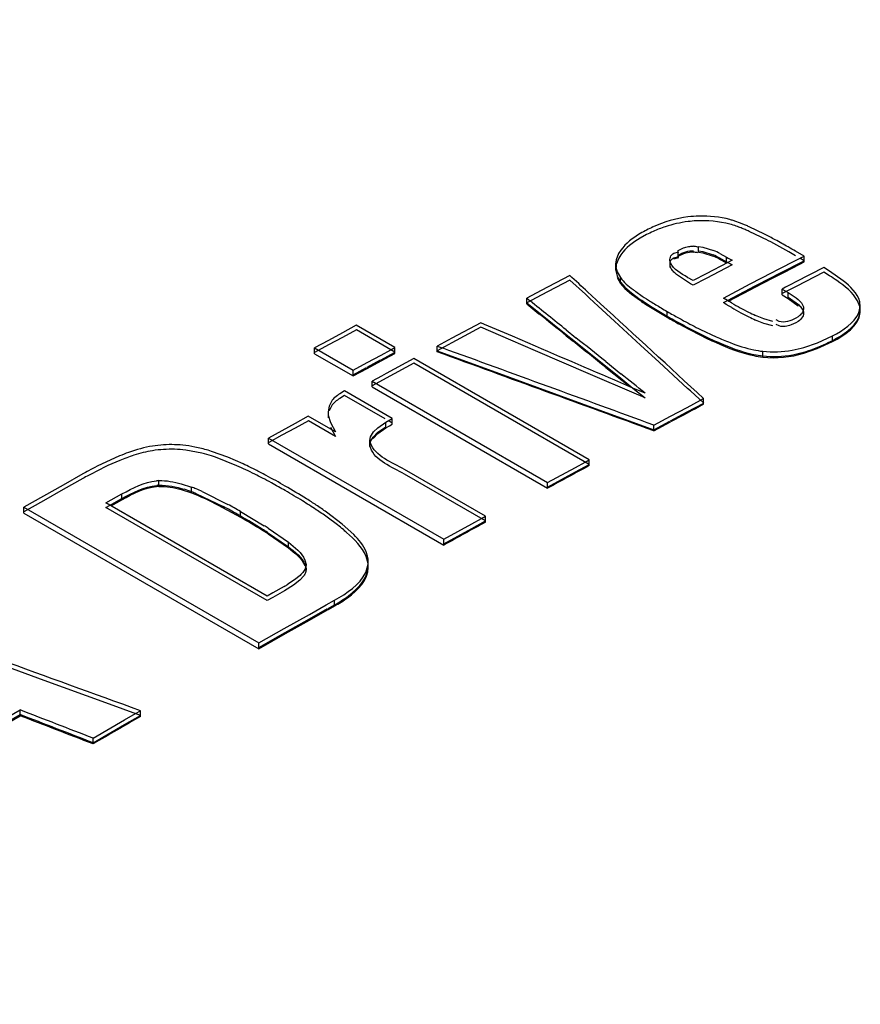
# Model space of a CAD drawing. Header units: inches. Extents: x 0 to 82.7, y 0 to 58.5.
# Tile 58 of 79: x 71.387 to 71.621, y 19.435 to 19.709. Entities that reach past the tile are written whole.
import ezdxf

# ---------------------------------------------------------------- set-up
doc = ezdxf.new("R2010")
doc.units = ezdxf.units.IN
doc.header["$LTSCALE"] = 4.5472440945
doc.header["$MEASUREMENT"] = 0
doc.layers.get('0').update_dxf_attribs({"linetype": 'CONTINUOUS'})

msp = doc.modelspace()

# ---------------------------------------------------------------- linework, layer by layer
at = {"color": 7, "linetype": 'CONTINUOUS'}
for p, q in [((71.5882663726, 19.6518399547), (71.5857725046, 19.6527225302)), ((71.5944883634, 19.6489322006), (71.5902614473, 19.6509820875)), ((71.5617063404, 19.6487947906), (71.5599421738, 19.6478114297)), ((71.5936338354, 19.6480903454), (71.5902404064, 19.6497090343)), ((71.570512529, 19.6444186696), (71.5719941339, 19.6450998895)), ((71.5761639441, 19.6439172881), (71.5761641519, 19.6455266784)), ((71.5761641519, 19.6455266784), (71.5773438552, 19.645351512)), ((71.5773438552, 19.645351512), (71.5802956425, 19.6443795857)), ((71.6012687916, 19.6440045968), (71.5962581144, 19.6467476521)), ((71.5539003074, 19.6435568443), (71.5531959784, 19.6418031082)), ((71.5539129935, 19.6422762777), (71.5532098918, 19.6405241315)), ((71.554476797, 19.6444518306), (71.5539003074, 19.6435568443)), ((71.5544877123, 19.6431717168), (71.5539129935, 19.6422762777)), ((71.5692799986, 19.6420207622), (71.570686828, 19.642402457)), ((71.5692801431, 19.6436299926), (71.5706870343, 19.6440117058)), ((71.5692928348, 19.6423491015), (71.5707025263, 19.6427377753)), ((71.5705123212, 19.6428093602), (71.570512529, 19.6444186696)), ((71.5761639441, 19.6439172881), (71.5773130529, 19.6437481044)), ((71.5761778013, 19.6442463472), (71.5773291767, 19.6440789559)), ((71.5773130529, 19.6437481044), (71.5802075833, 19.642806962)), ((71.5773291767, 19.6440789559), (71.5802218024, 19.643135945)), ((71.5819665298, 19.6419971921), (71.5839560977, 19.6409211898)), ((71.5819793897, 19.6423258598), (71.5839700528, 19.6412502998)), ((71.5821244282, 19.643526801), (71.5839563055, 19.6425306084)), ((71.5839560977, 19.6409211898), (71.5839563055, 19.6425306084)), ((71.6055350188, 19.6428241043), (71.6031802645, 19.6441836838)), ((71.6037209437, 19.6418877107), (71.6055350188, 19.6428241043)), ((71.6055495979, 19.6415439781), (71.6043631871, 19.6422289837)), ((71.6055348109, 19.6412144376), (71.6055350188, 19.6428241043)), ((71.5530473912, 19.6405402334), (71.5530471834, 19.6389311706)), ((71.5531959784, 19.6418031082), (71.5530499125, 19.6405401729)), ((71.5532098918, 19.6405241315), (71.5530816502, 19.638842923)), ((71.5531126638, 19.6397605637), (71.5534620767, 19.6384776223)), ((71.5682429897, 19.6396497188), (71.5682431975, 19.6412589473)), ((71.568256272, 19.6399784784), (71.568244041, 19.6410129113)), ((71.56852982, 19.6392954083), (71.568256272, 19.6399784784)), ((71.5843414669, 19.6410400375), (71.5782904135, 19.6378897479)), ((71.5855541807, 19.6403826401), (71.5783036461, 19.6366093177)), ((71.5855404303, 19.641662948), (71.5843414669, 19.6410400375)), ((71.5980429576, 19.6389505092), (71.6037209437, 19.6418877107)), ((71.5999339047, 19.6386422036), (71.6042462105, 19.64087132)), ((71.6000652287, 19.638388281), (71.604377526, 19.6406172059)), ((71.6110151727, 19.6396599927), (71.6032799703, 19.6356604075)), ((71.6042462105, 19.64087132), (71.6055495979, 19.6415439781)), ((71.604377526, 19.6406172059), (71.6055348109, 19.6412144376)), ((71.6126420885, 19.6386270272), (71.6110151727, 19.6396599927)), ((71.5402848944, 19.6374385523), (71.5322927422, 19.6332127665)), ((71.5530816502, 19.638842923), (71.5534761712, 19.637195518)), ((71.5534619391, 19.6368684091), (71.5543815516, 19.6352139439)), ((71.5534620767, 19.6384776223), (71.5543817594, 19.6368229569)), ((71.5534761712, 19.637195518), (71.554394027, 19.6355422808)), ((71.5543815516, 19.6352139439), (71.5543817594, 19.6368229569)), ((71.5739502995, 19.6351369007), (71.5702926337, 19.6375202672)), ((71.5782904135, 19.6378897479), (71.5746651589, 19.635997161)), ((71.5783036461, 19.6366093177), (71.5746781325, 19.6347166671)), ((71.5905501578, 19.6350598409), (71.5966347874, 19.6382205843)), ((71.5917765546, 19.6344103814), (71.5966484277, 19.6369401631)), ((71.5919081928, 19.6341569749), (71.5967800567, 19.6366865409)), ((71.5966347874, 19.6382205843), (71.5980429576, 19.6389505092)), ((71.5966484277, 19.6369401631), (71.5980570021, 19.6376702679)), ((71.5967800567, 19.6366865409), (71.5980427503, 19.637341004)), ((71.5980427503, 19.637341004), (71.6000652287, 19.638388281)), ((71.5980570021, 19.6376702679), (71.5999339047, 19.6386422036)), ((71.6110297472, 19.6383798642), (71.6032939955, 19.6343801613)), ((71.6126565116, 19.637346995), (71.6110297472, 19.6383798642)), ((71.6164471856, 19.6359413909), (71.6126420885, 19.6386270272)), ((71.5402966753, 19.6361577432), (71.5323039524, 19.631931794)), ((71.5446313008, 19.6321753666), (71.5402966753, 19.6361577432)), ((71.5543815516, 19.6352139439), (71.5555969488, 19.6338433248)), ((71.554394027, 19.6355422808), (71.5556026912, 19.6341783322)), ((71.5555969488, 19.6338433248), (71.5574481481, 19.6322596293)), ((71.5556026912, 19.6341783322), (71.5574399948, 19.6326041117)), ((71.5746651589, 19.635997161), (71.5739373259, 19.6364173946)), ((71.5746781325, 19.6347166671), (71.5739502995, 19.6351369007)), ((71.5830566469, 19.6311521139), (71.5905501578, 19.6350598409)), ((71.584194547, 19.6304592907), (71.5905636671, 19.633779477)), ((71.5905499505, 19.6334504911), (71.5919081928, 19.6341569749)), ((71.5905636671, 19.633779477), (71.5917765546, 19.6344103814)), ((71.6003572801, 19.6341445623), (71.5994120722, 19.6336537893)), ((71.6018468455, 19.6349174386), (71.6003572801, 19.6341445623)), ((71.60237323, 19.6339029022), (71.6003710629, 19.6328642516)), ((71.6032799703, 19.6356604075), (71.6018468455, 19.6349174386)), ((71.6032939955, 19.6343801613), (71.60237323, 19.6339029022)), ((71.528296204, 19.6294839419), (71.5282964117, 19.6310926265)), ((71.5322927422, 19.6332127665), (71.5282964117, 19.6310926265)), ((71.5282964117, 19.6310926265), (71.5292623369, 19.630318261)), ((71.5323039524, 19.631931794), (71.5283073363, 19.6298115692)), ((71.5458284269, 19.6310754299), (71.5446313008, 19.6321753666)), ((71.5488800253, 19.6295416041), (71.5452642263, 19.6328639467)), ((71.5482471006, 19.6288529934), (71.5458284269, 19.6310754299)), ((71.5574399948, 19.6326041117), (71.5599363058, 19.6307781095)), ((71.5574481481, 19.6322596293), (71.5599600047, 19.63042515)), ((71.5586495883, 19.6329603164), (71.5604667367, 19.6316884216)), ((71.5841945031, 19.6304582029), (71.5830566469, 19.6311521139)), ((71.5844828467, 19.6302880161), (71.5905499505, 19.6334504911)), ((71.5994118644, 19.6320443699), (71.5994120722, 19.6336537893)), ((71.5994118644, 19.6320443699), (71.6011244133, 19.6310555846)), ((71.5994120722, 19.6336537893), (71.6011246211, 19.6326650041)), ((71.6003710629, 19.6328642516), (71.5994258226, 19.6323734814)), ((71.6011244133, 19.6310555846), (71.6011246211, 19.6326650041)), ((71.6011244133, 19.6310555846), (71.6039299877, 19.6290121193)), ((71.6011246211, 19.6326650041), (71.6022471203, 19.6319458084)), ((71.6011383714, 19.6313846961), (71.6039476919, 19.6293376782)), ((71.528296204, 19.6294839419), (71.5317118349, 19.6267456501)), ((71.5283073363, 19.6298115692), (71.5393098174, 19.6209902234)), ((71.5527256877, 19.6247373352), (71.5482471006, 19.6288529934)), ((71.5632113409, 19.6286407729), (71.5674411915, 19.6261113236)), ((71.5632362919, 19.6282889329), (71.5674288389, 19.6257830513)), ((71.5830696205, 19.6298716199), (71.584194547, 19.6304592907)), ((71.5853686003, 19.6297701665), (71.5841945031, 19.6304582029)), ((71.6210768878, 19.6288104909), (71.620436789, 19.6303756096)), ((71.6207604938, 19.627046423), (71.6211822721, 19.6287193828)), ((71.6211822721, 19.6287193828), (71.6210530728, 19.6301263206)), ((71.6211965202, 19.6274391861), (71.6210768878, 19.6288104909)), ((71.6211820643, 19.6271098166), (71.6211822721, 19.6287193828)), ((71.5674288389, 19.6257830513), (71.5674290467, 19.6273920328)), ((71.5943368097, 19.6253145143), (71.5919958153, 19.6262937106)), ((71.6038638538, 19.6259171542), (71.6032222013, 19.6255328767)), ((71.6053877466, 19.6280847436), (71.6052054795, 19.6273848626)), ((71.6207744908, 19.6257647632), (71.6211965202, 19.6274391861)), ((71.4808571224, 19.6235477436), (71.4769895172, 19.6214553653)), ((71.4916033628, 19.617343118), (71.4808571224, 19.6235477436)), ((71.5154944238, 19.6242689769), (71.5074165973, 19.6199383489)), ((71.515504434, 19.6229876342), (71.5074260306, 19.6186568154)), ((71.523847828, 19.6194105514), (71.515504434, 19.6229876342)), ((71.5600172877, 19.6180354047), (71.5527256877, 19.6247373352)), ((71.5716818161, 19.6233953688), (71.5786894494, 19.6198139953)), ((71.5943684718, 19.6240272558), (71.5920138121, 19.6250109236)), ((71.5968427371, 19.6246520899), (71.5943368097, 19.6253145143)), ((71.5968558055, 19.6233716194), (71.5943684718, 19.6240272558)), ((71.5986014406, 19.6246409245), (71.5977509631, 19.6250574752)), ((71.598612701, 19.6233594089), (71.5977536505, 19.623776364)), ((71.6032355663, 19.6242524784), (71.6019101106, 19.6236376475)), ((71.6038748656, 19.6246385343), (71.6032355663, 19.6242524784)), ((71.4769895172, 19.6214553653), (71.4731217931, 19.6193584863)), ((71.4769979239, 19.6201734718), (71.4731299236, 19.6180764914)), ((71.4808658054, 19.6222659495), (71.4769979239, 19.6201734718)), ((71.4916120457, 19.6160613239), (71.4808658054, 19.6222659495)), ((71.5307652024, 19.6177215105), (71.5243102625, 19.6204892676)), ((71.5392988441, 19.6206626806), (71.5412243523, 19.6191187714)), ((71.539299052, 19.6222713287), (71.5420095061, 19.6200980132)), ((71.5393098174, 19.6209902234), (71.5413882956, 19.619323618)), ((71.5736548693, 19.6226728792), (71.5788432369, 19.6200754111)), ((71.5767203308, 19.6223785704), (71.5810330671, 19.6203503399)), ((71.609236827, 19.6186687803), (71.6134975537, 19.6206345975)), ((71.6134973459, 19.6190252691), (71.6134975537, 19.6206345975)), ((71.4731217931, 19.6193584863), (71.4692539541, 19.6172571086)), ((71.4731299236, 19.6180764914), (71.4692618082, 19.6159750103)), ((71.4904617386, 19.6167259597), (71.4916033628, 19.617343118)), ((71.4916031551, 19.6157348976), (71.4916033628, 19.617343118)), ((71.5033772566, 19.6161573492), (71.5033774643, 19.6177656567)), ((71.5074165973, 19.6199383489), (71.5033774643, 19.6177656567)), ((71.5033774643, 19.6177656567), (71.504803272, 19.6172461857)), ((71.5074260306, 19.6186568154), (71.503386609, 19.6164840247)), ((71.5307753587, 19.6164402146), (71.523847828, 19.6194105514)), ((71.5413882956, 19.619323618), (71.5503126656, 19.612167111)), ((71.5651554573, 19.6133118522), (71.5600172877, 19.6180354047)), ((71.605508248, 19.6173843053), (71.609236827, 19.6186687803)), ((71.6092144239, 19.6170506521), (71.6134973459, 19.6190252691)), ((71.4692537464, 19.6156490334), (71.4692539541, 19.6172571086)), ((71.4692537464, 19.6156490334), (71.4799999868, 19.6094444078)), ((71.4692539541, 19.6172571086), (71.4800001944, 19.611052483)), ((71.4838680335, 19.6131538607), (71.4877357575, 19.6152507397)), ((71.4877355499, 19.6136425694), (71.4916031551, 19.6157348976)), ((71.4877357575, 19.6152507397), (71.4904617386, 19.6167259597)), ((71.4877441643, 19.6139688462), (71.491468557, 19.6159836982)), ((71.503386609, 19.6164840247), (71.5234962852, 19.6091555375)), ((71.5460458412, 19.6098917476), (71.5307753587, 19.6164402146)), ((71.5940095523, 19.6147060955), (71.5940097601, 19.6163151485)), ((71.6054781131, 19.6157665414), (71.6092144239, 19.6170506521)), ((71.4800001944, 19.611052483), (71.4838680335, 19.6131538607)), ((71.4838678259, 19.6115457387), (71.4877355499, 19.6136425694)), ((71.483876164, 19.6118718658), (71.4876008, 19.6138911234)), ((71.4969122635, 19.614277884), (71.4891769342, 19.6100886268)), ((71.4969209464, 19.6129960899), (71.4891850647, 19.6088066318)), ((71.5457198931, 19.5860975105), (71.4969122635, 19.614277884)), ((71.545728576, 19.5848157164), (71.4969209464, 19.6129960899)), ((71.5503018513, 19.6118396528), (71.5569934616, 19.6064731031)), ((71.5503020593, 19.613448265), (71.5545517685, 19.6100401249)), ((71.5503126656, 19.612167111), (71.5539304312, 19.6092657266)), ((71.573109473, 19.6059981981), (71.5651554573, 19.6133118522)), ((71.4799999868, 19.6094444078), (71.4838678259, 19.6115457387)), ((71.4799999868, 19.6094444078), (71.4800001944, 19.611052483)), ((71.4800080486, 19.6097703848), (71.4837329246, 19.6117940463)), ((71.4878680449, 19.6093780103), (71.4853090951, 19.607987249)), ((71.4891769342, 19.6100886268), (71.4878680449, 19.6093780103)), ((71.5234962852, 19.6091555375), (71.5436049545, 19.6018230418)), ((71.5582409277, 19.6046612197), (71.5460458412, 19.6098917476)), ((71.5539304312, 19.6092657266), (71.5578940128, 19.6060868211)), ((71.4853088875, 19.6063791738), (71.4853090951, 19.607987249)), ((71.4853088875, 19.6063791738), (71.5341165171, 19.5781988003)), ((71.4853090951, 19.607987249), (71.5341167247, 19.5798068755)), ((71.4891850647, 19.6088066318), (71.4853169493, 19.6067051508)), ((71.4776022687, 19.6052778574), (71.4762881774, 19.6044982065)), ((71.4776096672, 19.6039955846), (71.4762954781, 19.6032158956)), ((71.4908745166, 19.5976147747), (71.4776022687, 19.6052778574)), ((71.488878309, 19.5974893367), (71.4776096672, 19.6039955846)), ((71.5578940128, 19.6060868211), (71.5613158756, 19.6033422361)), ((71.5613054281, 19.6046234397), (71.5578940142, 19.6060867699)), ((71.5613158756, 19.6033422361), (71.5582409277, 19.6046612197)), ((71.5739107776, 19.6052613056), (71.573109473, 19.6059981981)), ((71.5775859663, 19.6018813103), (71.5739107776, 19.6052613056)), ((71.4732587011, 19.601057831), (71.4730002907, 19.5994165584)), ((71.4739062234, 19.6023582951), (71.4732587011, 19.601057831)), ((71.4739114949, 19.6010732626), (71.4732652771, 19.5997745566)), ((71.5436049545, 19.6018230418), (71.5637125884, 19.5944865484)), ((71.5729510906, 19.6007039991), (71.5766992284, 19.6026972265)), ((71.5729617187, 19.5994228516), (71.5775859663, 19.6018813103)), ((71.5766992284, 19.6026972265), (71.5775750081, 19.6031623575)), ((71.5775748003, 19.6015536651), (71.5775750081, 19.6031623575)), ((71.4674976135, 19.5982531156), (71.463815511, 19.5962290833)), ((71.4750328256, 19.5939024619), (71.4674976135, 19.5982531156)), ((71.4730002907, 19.5994165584), (71.4730622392, 19.598535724)), ((71.4730005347, 19.5994165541), (71.473000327, 19.5978086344)), ((71.4730622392, 19.598535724), (71.4736297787, 19.5965091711)), ((71.563702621, 19.5957679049), (71.5683269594, 19.5982391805)), ((71.5683269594, 19.5982391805), (71.5729510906, 19.6007039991)), ((71.5683372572, 19.5969579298), (71.5729617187, 19.5994228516)), ((71.463815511, 19.5962290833), (71.460133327, 19.5942009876)), ((71.4675041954, 19.596970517), (71.46382183, 19.5949463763)), ((71.4750394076, 19.5926198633), (71.4675041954, 19.596970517)), ((71.4736297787, 19.5965091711), (71.4750328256, 19.5939024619)), ((71.4868541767, 19.5950364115), (71.4891046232, 19.5965689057)), ((71.4891044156, 19.5949609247), (71.4891046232, 19.5965689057)), ((71.4891044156, 19.5949609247), (71.4900607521, 19.5955287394)), ((71.4891046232, 19.5965689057), (71.4908745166, 19.5976147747)), ((71.4908819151, 19.5963325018), (71.4900073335, 19.5968374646)), ((71.4900607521, 19.5955287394), (71.4908743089, 19.5960067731)), ((71.4908743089, 19.5960067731), (71.4908745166, 19.5976147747)), ((71.5637024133, 19.5941594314), (71.5683267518, 19.5966306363)), ((71.5637024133, 19.5941594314), (71.563702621, 19.5957679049)), ((71.5637125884, 19.5944865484), (71.5681930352, 19.5968808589)), ((71.460133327, 19.5942009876), (71.4564510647, 19.5921688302)), ((71.460139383, 19.5929181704), (71.4564568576, 19.5908859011)), ((71.46382183, 19.5949463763), (71.460139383, 19.5929181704)), ((71.4736354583, 19.5952291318), (71.4750394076, 19.5926198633)), ((71.4848435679, 19.5925112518), (71.4856596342, 19.5938613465)), ((71.4855211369, 19.5920797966), (71.4868538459, 19.5934283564)), ((71.4855268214, 19.5924062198), (71.4868635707, 19.5937533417)), ((71.4856596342, 19.5938613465), (71.4868541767, 19.5950364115)), ((71.4868538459, 19.5934283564), (71.4891044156, 19.5949609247)), ((71.4868635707, 19.5937533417), (71.4891118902, 19.5952865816)), ((71.4564508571, 19.590561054), (71.4564510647, 19.5921688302)), ((71.4564508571, 19.590561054), (71.5052584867, 19.5623806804)), ((71.4564510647, 19.5921688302), (71.5052586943, 19.5639884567)), ((71.4846442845, 19.5898428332), (71.4846444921, 19.5914507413)), ((71.4846444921, 19.5914507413), (71.4848435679, 19.5925112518)), ((71.4847713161, 19.5907877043), (71.4846444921, 19.5914507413)), ((71.4846512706, 19.5901682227), (71.4848465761, 19.5912274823)), ((71.4847711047, 19.5895108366), (71.4846512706, 19.5901682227)), ((71.4848465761, 19.5912274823), (71.4855268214, 19.5924062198)), ((71.4149347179, 19.5871805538), (71.4086639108, 19.5842940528)), ((71.437870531, 19.5879412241), (71.4333726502, 19.5887875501)), ((71.4450773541, 19.5868099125), (71.4405665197, 19.5884535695)), ((71.4475872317, 19.5844671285), (71.4416176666, 19.5868221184)), ((71.4493268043, 19.5849616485), (71.4450773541, 19.5868099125)), ((71.5418522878, 19.5840051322), (71.5445782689, 19.5854803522)), ((71.5418606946, 19.5827232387), (71.545728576, 19.5848157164)), ((71.5445782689, 19.5854803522), (71.5457198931, 19.5860975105)), ((71.5457196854, 19.5844892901), (71.5457198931, 19.5860975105)), ((71.4046872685, 19.5821581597), (71.3992211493, 19.579077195)), ((71.5168618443, 19.5703783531), (71.4942562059, 19.5834303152)), ((71.516868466, 19.5690957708), (71.4942628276, 19.5821477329)), ((71.5341167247, 19.5798068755), (71.5418522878, 19.5840051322)), ((71.5341245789, 19.5785247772), (71.5418606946, 19.5827232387)), ((71.3992211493, 19.579077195), (71.3937549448, 19.5759873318)), ((71.4046905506, 19.5808740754), (71.399224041, 19.577792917)), ((71.4258817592, 19.5786890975), (71.4258819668, 19.5802966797)), ((71.4321110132, 19.5794359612), (71.4349412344, 19.578509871)), ((71.5341165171, 19.5781988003), (71.5341167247, 19.5798068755)), ((71.399224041, 19.577792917), (71.3937574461, 19.5747028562)), ((71.4141205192, 19.5757514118), (71.4156048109, 19.5765868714)), ((71.4156046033, 19.5749793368), (71.4156048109, 19.5765868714)), ((71.432107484, 19.5778292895), (71.4349410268, 19.5769022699)), ((71.4349410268, 19.5769022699), (71.4349412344, 19.578509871)), ((71.4363748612, 19.5766594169), (71.4437638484, 19.5731221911)), ((71.437950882, 19.577270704), (71.445112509, 19.5736777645)), ((71.3937549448, 19.5759873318), (71.3882886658, 19.5728885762)), ((71.3937574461, 19.5747028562), (71.3882907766, 19.5716038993)), ((71.4111519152, 19.574078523), (71.4141205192, 19.5757514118)), ((71.4560206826, 19.5481723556), (71.4111519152, 19.574078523)), ((71.4122788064, 19.5734279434), (71.4141237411, 19.5744672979)), ((71.4125605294, 19.5732652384), (71.4141203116, 19.5741438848)), ((71.4141203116, 19.5741438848), (71.4156046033, 19.5749793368)), ((71.4141237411, 19.5744672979), (71.4156081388, 19.5753028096)), ((71.4424197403, 19.573499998), (71.4486146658, 19.5701011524)), ((71.3882884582, 19.5712811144), (71.3882886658, 19.5728885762)), ((71.3882884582, 19.5712811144), (71.4537078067, 19.5335095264)), ((71.3882886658, 19.5728885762), (71.4537080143, 19.5351169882)), ((71.4111549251, 19.5727943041), (71.4122788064, 19.5734279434)), ((71.4560236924, 19.5468881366), (71.4111549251, 19.5727943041)), ((71.4486146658, 19.5701011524), (71.4486148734, 19.5717087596)), ((71.4486148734, 19.5717087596), (71.4551930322, 19.5677580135)), ((71.4769218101, 19.5682176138), (71.4725692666, 19.5715312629)), ((71.4756577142, 19.5679555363), (71.4727113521, 19.5701504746)), ((71.4801605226, 19.5652663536), (71.4769218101, 19.5682176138)), ((71.5052586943, 19.5639884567), (71.5129942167, 19.5682528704)), ((71.5129942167, 19.5682528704), (71.5157271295, 19.569755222)), ((71.5130005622, 19.5669701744), (71.516868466, 19.5690957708)), ((71.5157271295, 19.569755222), (71.5168618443, 19.5703783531)), ((71.5168616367, 19.5687704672), (71.5168618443, 19.5703783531)), ((71.4561379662, 19.5658781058), (71.4619562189, 19.561876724)), ((71.4563030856, 19.5670532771), (71.4619520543, 19.5631603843)), ((71.4563036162, 19.5654451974), (71.4619518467, 19.5615527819)), ((71.5052644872, 19.5627055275), (71.5130005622, 19.5669701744)), ((71.4619518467, 19.5615527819), (71.4619520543, 19.5631603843)), ((71.5052584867, 19.5623806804), (71.5052586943, 19.5639884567)), ((71.4840035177, 19.5593154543), (71.4836095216, 19.5605060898)), ((71.466550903, 19.5581933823), (71.4668515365, 19.5569920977)), ((71.4668515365, 19.5569920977), (71.4667691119, 19.5562115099)), ((71.4668513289, 19.5553845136), (71.4668515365, 19.5569920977)), ((71.4841468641, 19.5572696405), (71.483614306, 19.5592227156)), ((71.4841932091, 19.5561459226), (71.4841934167, 19.5577535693)), ((71.466578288, 19.5568632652), (71.4667825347, 19.5562187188)), ((71.4667825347, 19.5562187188), (71.4668554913, 19.5557083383)), ((71.4834830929, 19.5547591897), (71.4840986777, 19.5566600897)), ((71.463684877, 19.5526565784), (71.4617897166, 19.5514341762)), ((71.4651602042, 19.5525770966), (71.4633993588, 19.5511716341)), ((71.4651911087, 19.5538927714), (71.463684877, 19.5526565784)), ((71.4662257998, 19.553799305), (71.4651602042, 19.5525770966)), ((71.4576191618, 19.5490734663), (71.4560206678, 19.5481706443)), ((71.4608160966, 19.5508734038), (71.4576191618, 19.5490734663)), ((71.460819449, 19.549589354), (71.4576222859, 19.5477893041)), ((71.4633993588, 19.5511716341), (71.460819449, 19.549589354)), ((71.4576222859, 19.5477893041), (71.4560236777, 19.5468864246)), ((71.4724753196, 19.5457189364), (71.4748163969, 19.5470341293)), ((71.4748161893, 19.5454265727), (71.4748163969, 19.5470341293)), ((71.4677802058, 19.5414689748), (71.4730205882, 19.5444179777)), ((71.4677804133, 19.5430764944), (71.4724753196, 19.5457189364)), ((71.4677835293, 19.5417923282), (71.4728831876, 19.5446621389)), ((71.4730205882, 19.5444179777), (71.4748161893, 19.5454265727)), ((71.4730247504, 19.5447418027), (71.4748200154, 19.5457502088)), ((71.4607442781, 19.5391041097), (71.4677804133, 19.5430764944)), ((71.46104758, 19.5379897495), (71.4677835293, 19.5417923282)), ((71.4611852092, 19.5377461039), (71.4677802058, 19.5414689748)), ((71.4537080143, 19.5351169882), (71.4607442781, 19.5391041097)), ((71.4537101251, 19.5338323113), (71.46104758, 19.5379897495)), ((71.4537078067, 19.5335095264), (71.4611852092, 19.5377461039)), ((71.4537078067, 19.5335095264), (71.4537080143, 19.5351169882)), ((71.3939656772, 19.5246726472), (71.381484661, 19.5292006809)), ((71.4111256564, 19.5184445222), (71.3939656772, 19.5246726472)), ((71.3826625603, 19.5137653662), (71.3872582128, 19.5164447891)), ((71.3872580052, 19.5148373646), (71.3872582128, 19.5164447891)), ((71.4207392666, 19.5149539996), (71.4111256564, 19.5184445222)), ((71.4193729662, 19.515450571), (71.4207395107, 19.5162399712)), ((71.4207393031, 19.5146325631), (71.4207395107, 19.5162399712)), ((71.3826607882, 19.5124784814), (71.3872568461, 19.5151581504)), ((71.3826623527, 19.512157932), (71.3872580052, 19.5148373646)), ((71.4075521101, 19.5085990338), (71.4163437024, 19.5136987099)), ((71.4163430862, 19.5124125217), (71.4207392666, 19.5149539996)), ((71.4163437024, 19.5136987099), (71.4193729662, 19.515450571)), ((71.4075507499, 19.5073124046), (71.4163430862, 19.5124125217)), ((71.4075519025, 19.506991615), (71.4075521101, 19.5085990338))]:
    msp.add_line(p, q, dxfattribs=at)
for points in [[(71.5839563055, 19.6425306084), (71.5844124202, 19.6422711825), (71.5847898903, 19.6420630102), (71.585163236, 19.6418619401), (71.5855404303, 19.641662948)], [(71.5839700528, 19.6412502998), (71.5844928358, 19.6409537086), (71.5850110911, 19.640670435), (71.5855541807, 19.6403826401)], [(71.5853815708, 19.6284896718), (71.5846357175, 19.6289227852), (71.5838638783, 19.6293823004), (71.5830696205, 19.6298716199)]]:
    msp.add_lwpolyline(points, dxfattribs=at)
for centre, radius, start, end in [((71.5776027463, 19.6197442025), 0.0342482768, 97.3686646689, 114.3626647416), ((71.5772443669, 19.6223655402), 0.03160263, 91.7607137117, 97.3338100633), ((71.5779175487, 19.6269796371), 0.026914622, 73.0314249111, 75.0609157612), ((71.578206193, 19.6183791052), 0.0357397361, 114.3514757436, 117.5189439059), ((71.577889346, 19.6178272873), 0.0349371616, 108.3662189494, 114.3477985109), ((71.5775622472, 19.6187316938), 0.0339757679, 97.335303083, 108.32327055), ((71.5772673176, 19.6207799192), 0.031906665, 93.1897097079, 97.2796224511), ((71.5766478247, 19.6221265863), 0.0306994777, 70.9406204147, 74.4642030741), ((71.5750683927, 19.6175337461), 0.0355563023, 68.6543368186, 70.9517934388), ((71.5726130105, 19.611241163), 0.0423109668, 67.0010292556, 68.6590950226), ((71.5732502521, 19.6143204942), 0.0404127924, 66.7322072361, 68.1876169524), ((71.5684717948, 19.6014877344), 0.0529071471, 65.7040864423, 66.9996957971), ((71.569056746, 19.6045865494), 0.0510116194, 65.4376170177, 66.724063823), ((71.5778201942, 19.6190123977), 0.0349997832, 117.4375530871, 120.745733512), ((71.5787586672, 19.6158766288), 0.0370727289, 114.3289383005, 117.3851432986), ((71.5361467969, 19.5324966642), 0.1290994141, 62.2496210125, 63.5579269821), ((71.5353244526, 19.5319615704), 0.1310820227, 61.686584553, 63.1696488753), ((71.5743711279, 19.6409864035), 0.0045904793, 70.3038274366, 85.0869314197), ((71.4987977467, 19.4643611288), 0.2079196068, 60.5220499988, 61.6605782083), ((71.4791661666, 19.4294365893), 0.2479834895, 59.994036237, 60.5441819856), ((71.5743713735, 19.6393761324), 0.0045914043, 70.3102985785, 85.0865090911), ((71.5687693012, 19.6156459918), 0.0294712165, 63.3973395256, 67.1626116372), ((71.5685717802, 19.6155479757), 0.0299469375, 63.4030039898, 67.1063311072), ((71.5684485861, 19.6165864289), 0.0302127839, 63.0861129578, 66.9134831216), ((71.4807904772, 19.431016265), 0.2447019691, 59.9855662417, 60.5050307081), ((71.5584339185, 19.640581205), 0.0053841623, 180.4366490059, 188.7670580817), ((71.5970592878, 19.6764920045), 0.046266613, 238.8386111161, 240.0162209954), ((71.5862669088, 19.5956209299), 0.0493707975, 54.8800503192, 57.6887393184), ((71.5845545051, 19.6684749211), 0.0439585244, 232.6931038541, 233.8923945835), ((71.6093585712, 19.7043708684), 0.0875965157, 236.0721725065, 237.8798126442), ((71.6025651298, 19.6927658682), 0.0752309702, 235.4837954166, 236.9528703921), ((71.6022402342, 19.6919731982), 0.074671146, 235.5130089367, 236.8349260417), ((71.6153847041, 19.7120604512), 0.0986768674, 236.8265557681, 238.0974197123), ((71.615561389, 19.712677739), 0.0990087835, 236.9324776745, 238.0795406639), ((71.6316033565, 19.7397130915), 0.1293565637, 237.8583197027, 239.3740775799), ((71.6533491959, 19.7762790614), 0.1719000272, 239.3458407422, 240.0114933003), ((71.6416590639, 19.7270267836), 0.1123719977, 239.9384768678, 241.3242807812), ((71.641493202, 19.7254457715), 0.1120223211, 239.9406450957, 241.4432763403), ((71.6236829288, 19.6941718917), 0.0749208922, 241.3287758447, 243.320581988), ((71.6715202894, 19.8060356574), 0.2081490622, 239.9946220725, 240.5442781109), ((71.6721595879, 19.8087497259), 0.209425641, 239.9944017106, 240.5127329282), ((71.6815386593, 19.8239913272), 0.2284178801, 240.0322818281, 240.5711428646), ((71.6597594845, 19.7867652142), 0.1841851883, 240.5041529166, 241.5466600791), ((71.6227720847, 19.6911096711), 0.0729141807, 241.4668105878, 243.4058162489), ((71.6157144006, 19.6783817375), 0.0572340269, 243.3510071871, 245.5175776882), ((71.6156018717, 19.6768466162), 0.0569502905, 243.4324613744, 245.5318829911), ((71.6611271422, 19.7876000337), 0.1869856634, 240.5393614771, 241.4220506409), ((71.6544663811, 19.7758261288), 0.1731658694, 240.5425019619, 242.1815716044), ((71.6428265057, 19.7553472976), 0.1484948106, 241.5152997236, 243.5654653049), ((71.6198964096, 19.707040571), 0.0961680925, 244.7296629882, 246.2561337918), ((71.6150544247, 19.6973242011), 0.0841571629, 246.1552495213, 249.0532096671), ((71.6205410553, 19.7081550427), 0.0977532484, 244.6507270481, 246.1635715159), ((71.5961746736, 19.6498300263), 0.0337615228, 280.3640181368, 286.0487991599), ((71.5911436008, 19.6621062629), 0.048249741, 294.284775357, 297.618052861), ((71.5971596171, 19.6435847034), 0.0274508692, 258.1176336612, 263.4110678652), ((71.5971517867, 19.6419106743), 0.0273854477, 258.1572407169, 263.4113118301), ((71.5970246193, 19.6416106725), 0.0267452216, 258.2237893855, 263.5543472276), ((71.5961899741, 19.648490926), 0.0337039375, 280.5673334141, 285.9143987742), ((73.8737634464, 15.2769506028), 4.8963939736, 117.9664874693, 118.0890827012), ((71.4291494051, 19.5591609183), 0.031164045, 93.6780569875, 99.2620509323), ((71.4287768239, 19.553295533), 0.0370604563, 77.5271015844, 82.8898146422), ((71.4370074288, 19.5329530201), 0.0585476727, 109.5085141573, 112.1482308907), ((71.4368352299, 19.5319675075), 0.0582050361, 107.9110616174, 112.0616673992), ((71.429169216, 19.5577019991), 0.0313396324, 93.69170973, 99.2381116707), ((71.4292603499, 19.5559198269), 0.0331239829, 82.8684014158, 93.650532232), ((71.4277870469, 19.5488680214), 0.041597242, 72.108271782, 77.5130902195), ((71.4271871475, 19.5453954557), 0.0438665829, 72.2349183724, 75.9042752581), ((71.4221319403, 19.5300171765), 0.0600541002, 71.0665596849, 72.1185133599), ((71.4024273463, 19.4822619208), 0.1117377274, 63.3301354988, 66.1615202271), ((71.4012673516, 19.4812210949), 0.1143320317, 64.0035377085, 65.1433228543), ((73.9044232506, 15.219879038), 4.9611798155, 118.3874802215, 118.5399088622), ((71.4627296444, 19.4790722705), 0.1183030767, 118.4808600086, 119.3816297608), ((71.4602001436, 19.4823844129), 0.1130554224, 118.471244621, 119.4059695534), ((71.4558847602, 19.4917181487), 0.1039235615, 117.0250874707, 118.4885160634), ((71.3938937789, 19.4661244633), 0.1311331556, 62.6304317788, 63.9989792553), ((71.3901973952, 19.4575817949), 0.1392815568, 62.3939231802, 63.391377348), ((71.3854799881, 19.4498078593), 0.1494913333, 61.9601924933, 62.6416440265), ((71.372315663, 19.4253239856), 0.1772897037, 59.9574943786, 61.9247681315), ((71.4262858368, 19.5683674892), 0.0119360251, 91.9390426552, 95.0220234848), ((71.4262345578, 19.5674685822), 0.0115495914, 91.729903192, 94.7923986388), ((71.3814410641, 19.440854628), 0.1581620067, 61.372260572, 62.3909311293), ((71.37091962, 19.4215784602), 0.180122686, 59.9637964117, 61.3723648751), ((71.4262797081, 19.5669345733), 0.0117612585, 91.9390053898, 94.9435346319), ((71.4225188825, 19.5441677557), 0.0353168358, 69.3990167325, 72.7437684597), ((71.4187983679, 19.5352331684), 0.0461894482, 67.7752405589, 69.5437217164), ((71.4139087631, 19.5220842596), 0.0590184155, 67.6252740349, 69.1181753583), ((71.415258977, 19.5266174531), 0.0555038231, 65.8683282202, 67.7570473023), ((71.3694634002, 19.4196906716), 0.1835945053, 57.9056046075, 60.0670968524), ((71.3628710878, 19.4072950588), 0.196516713, 58.3915597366, 60.0168090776), ((71.3654759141, 19.4279248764), 0.1660900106, 59.9625677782, 61.3486501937), ((71.391165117, 19.4533430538), 0.1424707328, 56.5479988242, 58.3764083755), ((71.3934838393, 19.4582006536), 0.1382074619, 56.5283666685, 57.8593934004), ((71.4100155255, 19.4831330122), 0.1082922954, 54.7154194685, 56.5491378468), ((71.3722501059, 19.438733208), 0.1522321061, 60.3040125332, 61.9807746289), ((71.3584958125, 19.4144184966), 0.1801673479, 59.9854555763, 60.3350397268), ((71.4103038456, 19.4822847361), 0.1077733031, 54.6153508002, 56.5557590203), ((71.3441179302, 19.3885776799), 0.2094524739, 58.1991235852, 60.0724658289), ((71.3450045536, 19.3903822), 0.2077292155, 58.1444833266, 60.0796126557), ((71.4389182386, 19.5210295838), 0.0595972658, 49.9747748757, 51.9417395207), ((73.9316937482, 15.1699710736), 5.0180524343, 118.765697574, 118.9169421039), ((71.3722276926, 19.434246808), 0.1558261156, 57.347014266, 58.1343547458), ((71.3736015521, 19.4367452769), 0.153256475, 57.4149525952, 58.077303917), ((71.3743786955, 19.4392380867), 0.1518167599, 57.3417639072, 57.8379969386), ((71.4453630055, 19.5287240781), 0.0495603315, 48.5584061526, 49.9593220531), ((71.4772765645, 19.5576906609), 0.0069203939, 7.1625862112, 13.5788532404), ((71.4778080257, 19.5577557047), 0.0063853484, 350.1201497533, 7.1589824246), ((71.4360860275, 19.5949356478), 0.050527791, 299.3034522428, 300.5775420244), ((74.0265057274, 15.0021779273), 5.2107835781, 120.0047567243, 120.1723422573)]:
    msp.add_arc(centre, radius, start, end, dxfattribs=at)
for centre, major_axis, ratio, start_param, end_param in [((72.0812364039, 14.6334613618), (12.4141267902, -12.4108036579), 0.1844693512, 1.7956383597, 1.7960331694), ((72.2950622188, 14.5100033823), (19.1387405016, -16.0427593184), 0.1391176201, 1.7261181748, 1.7266394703), ((72.0812364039, 14.6334613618), (12.4141267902, -12.4108036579), 0.1844693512, 8.0762619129, 8.0785369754), ((72.2950622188, 14.5100033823), (19.1319076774, -16.037031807), 0.1391176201, 1.7261322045, 1.7265264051), ((70.4489366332, 15.5759127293), (29.1262161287, -12.5757589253), 0.1305051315, 1.5902136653, 1.5905160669), ((72.2950622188, 14.5100033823), (19.1387405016, -16.0427593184), 0.1391176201, 1.7255467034, 1.7259773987), ((70.4489366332, 15.5759127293), (29.1262161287, -12.5757589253), 0.1305051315, 7.8722469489, 7.8731775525), ((72.2950622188, 14.5100033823), (19.1319076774, -16.037031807), 0.1391176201, 1.7255605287, 1.7260321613), ((70.8200530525, 15.3616388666), (20.3605320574, -7.5933576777), 0.1945800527, 1.6068006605, 1.6097575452), ((70.8200530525, 15.3616388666), (20.367803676, -7.5960695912), 0.1945800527, 1.6068136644, 1.6096996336), ((72.2950622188, 14.5100033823), (19.1387405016, -16.0427593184), 0.1391176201, 1.7249752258, 1.7253259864), ((71.4260510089, 15.0117499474), (20.9642544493, -7.9342873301), 0.1883407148, 7.925394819, 7.9272624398), ((71.4937484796, 14.9726630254), (23.6413083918, -9.453795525), 0.1645523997, 1.6401417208, 1.6409982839), ((71.4042968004, 15.024310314), (23.6348641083, -9.4315598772), 0.164017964, 1.6360175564, 1.6368743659), ((71.4937484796, 14.9726630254), (23.6328680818, -9.4504203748), 0.1645523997, 1.6401430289, 1.6409998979)]:
    msp.add_ellipse(centre, major_axis=major_axis, ratio=ratio, start_param=start_param, end_param=end_param, dxfattribs=at)
for points, knots in [([(70.5729712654, 19.4405963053), (70.6442315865, 19.4915420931), (70.9219722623, 19.6812535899), (71.2168056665, 19.8466465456), (71.4431924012, 19.9497592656)], [0, 0, 0, 0, 0.2604295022, 1, 1, 1, 1]), ([(70.5743786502, 19.4384927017), (70.6456183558, 19.4894062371), (70.9232711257, 19.6790365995), (71.2179972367, 19.8443662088), (71.4442863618, 19.9474930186)], [0, 0, 0, 0, 0.2604156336, 1, 1, 1, 1]), ([(71.4450415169, 19.9435372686), (71.3718470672, 19.9100839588), (71.0703046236, 19.7621661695), (70.7844616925, 19.5830983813), (70.5768835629, 19.4345015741)], [0, 0, 0, 0, 0.239685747, 1, 1, 1, 1]), ([(71.5719941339, 19.6450998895), (71.5724268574, 19.64526456), (71.5733332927, 19.6455381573), (71.5742870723, 19.6456016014), (71.5747642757, 19.6455600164)], [0, 0, 0, 0, 0.4914994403, 1, 1, 1, 1]), ([(71.5682431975, 19.6412589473), (71.5681521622, 19.6416786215), (71.5681391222, 19.6426602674), (71.5688477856, 19.643404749), (71.5692801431, 19.6436299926)], [0, 0, 0, 0, 0.4683310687, 1, 1, 1, 1]), ([(71.568244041, 19.6410129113), (71.56830018, 19.6412761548), (71.5685410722, 19.6418289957), (71.5690167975, 19.6422037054), (71.5692928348, 19.6423491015)], [0, 0, 0, 0, 0.4631548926, 1, 1, 1, 1]), ([(71.5702926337, 19.6375202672), (71.5699374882, 19.6377886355), (71.5692879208, 19.638317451), (71.5687285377, 19.6389570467), (71.56852982, 19.6392954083)], [0, 0, 0, 0, 0.5314856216, 1, 1, 1, 1]), ([(71.6039476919, 19.6293376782), (71.6042772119, 19.6290305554), (71.604859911, 19.6284234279), (71.6052782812, 19.6276613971), (71.6053617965, 19.6272800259)], [0, 0, 0, 0, 0.5357041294, 1, 1, 1, 1]), ([(71.6052054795, 19.6273848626), (71.6050745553, 19.627100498), (71.6046753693, 19.6265482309), (71.6041568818, 19.6261184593), (71.6038638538, 19.6259171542)], [0, 0, 0, 0, 0.4682485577, 1, 1, 1, 1]), ([(71.6053617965, 19.6272800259), (71.6054630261, 19.626817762), (71.6051816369, 19.6256813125), (71.6043544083, 19.6249696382), (71.6038748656, 19.6246385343)], [0, 0, 0, 0, 0.4481390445, 1, 1, 1, 1]), ([(71.6019101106, 19.6236376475), (71.6013947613, 19.6234354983), (71.6003119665, 19.6231102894), (71.5991506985, 19.6231826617), (71.598612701, 19.6233594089)], [0, 0, 0, 0, 0.4943259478, 1, 1, 1, 1]), ([(71.4762881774, 19.6044982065), (71.4758040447, 19.6042057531), (71.4749277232, 19.6035755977), (71.4741941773, 19.6027763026), (71.4739062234, 19.6023582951)], [0, 0, 0, 0, 0.5270308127, 1, 1, 1, 1]), ([(71.4762954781, 19.6032158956), (71.4758112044, 19.6029226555), (71.4749343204, 19.6022916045), (71.4741997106, 19.6014917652), (71.4739114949, 19.6010732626)], [0, 0, 0, 0, 0.5269902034, 1, 1, 1, 1]), ([(71.4748200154, 19.5457502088), (71.4761362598, 19.5464947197), (71.4803152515, 19.5489773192), (71.4845882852, 19.5537578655), (71.4841468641, 19.5572696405)], [0, 0, 0, 0, 0.2993523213, 1, 1, 1, 1]), ([(71.4667691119, 19.5562115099), (71.4666509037, 19.5557802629), (71.4661839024, 19.5549351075), (71.4655479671, 19.5542364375), (71.4651911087, 19.5538927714)], [0, 0, 0, 0, 0.4743902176, 1, 1, 1, 1]), ([(71.4668554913, 19.5557083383), (71.4668821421, 19.5553836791), (71.466764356, 19.5546897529), (71.4664264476, 19.5540912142), (71.4662257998, 19.553799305)], [0, 0, 0, 0, 0.4790674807, 1, 1, 1, 1]), ([(71.4748161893, 19.5454265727), (71.4760576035, 19.5461235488), (71.48005857, 19.5485494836), (71.4841944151, 19.5527390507), (71.4841931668, 19.5561459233)], [0, 0, 0, 0, 0.2947250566, 1, 1, 1, 1])]:
    msp.add_open_spline(points, degree=3, knots=knots, dxfattribs=at)
for points in [[(71.5848559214, 19.652984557), (71.5820740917, 19.6537262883), (71.5791509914, 19.6540426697), (71.5762733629, 19.6539532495)], [(71.5848703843, 19.6517044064), (71.5818340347, 19.6525106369), (71.5786286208, 19.6528126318), (71.5754919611, 19.6526371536)], [(71.5599272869, 19.6490927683), (71.5578781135, 19.6478701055), (71.5558764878, 19.6463844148), (71.554476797, 19.6444518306)], [(71.5599421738, 19.6478114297), (71.5578918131, 19.646589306), (71.5558856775, 19.645106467), (71.5544877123, 19.6431717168)], [(71.5705123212, 19.6428093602), (71.5718138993, 19.6434874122), (71.5733025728, 19.6440780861), (71.5747646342, 19.643950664)], [(71.570525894, 19.6431382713), (71.5718316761, 19.6438111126), (71.5733187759, 19.6444060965), (71.5747822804, 19.6442798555)], [(71.5731186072, 19.6369010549), (71.5713319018, 19.6379822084), (71.5691035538, 19.6390071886), (71.568337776, 19.6409500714)], [(71.5543817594, 19.6368229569), (71.5553324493, 19.6355190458), (71.556628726, 19.6344887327), (71.5579119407, 19.6335102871)], [(71.620436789, 19.6303756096), (71.619117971, 19.6327157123), (71.6168646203, 19.6344556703), (71.6146694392, 19.6360037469)], [(71.6210530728, 19.6301263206), (71.6204417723, 19.6325222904), (71.6183758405, 19.6343939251), (71.6164471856, 19.6359413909)], [(71.6022471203, 19.6319458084), (71.6036174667, 19.6310106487), (71.6054811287, 19.6297411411), (71.6053877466, 19.6280847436)], [(71.6032222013, 19.6255328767), (71.6018309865, 19.6248081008), (71.6000901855, 19.6241465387), (71.5986014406, 19.6246409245)], [(71.6134973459, 19.6190252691), (71.6167951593, 19.6207423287), (71.6208721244, 19.6234047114), (71.6211820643, 19.6271098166)], [(71.6134975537, 19.6206345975), (71.6163619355, 19.6221260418), (71.6195122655, 19.624067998), (71.6207604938, 19.627046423)], [(71.613510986, 19.6193542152), (71.6163703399, 19.6208549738), (71.6195245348, 19.6227872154), (71.6207744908, 19.6257647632)], [(71.5810363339, 19.6187398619), (71.5844230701, 19.6172450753), (71.5879074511, 19.6158632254), (71.5915315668, 19.6151081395)], [(71.5811744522, 19.6190126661), (71.5845290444, 19.617538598), (71.5879781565, 19.6161714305), (71.5915661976, 19.6154283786)], [(71.5849681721, 19.6187287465), (71.5870977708, 19.6179141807), (71.589275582, 19.6171886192), (71.5915074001, 19.6167220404)], [(71.6054316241, 19.6160787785), (71.6073300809, 19.6166183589), (71.6091878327, 19.6173155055), (71.6109873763, 19.6181260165)], [(71.5940095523, 19.6147060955), (71.5978238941, 19.6142702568), (71.6017867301, 19.6147116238), (71.6054781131, 19.6157665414)], [(71.5940097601, 19.6163151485), (71.5967400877, 19.6160031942), (71.5995445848, 19.6161281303), (71.6022484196, 19.6166193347)], [(71.5940221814, 19.6150345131), (71.5967895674, 19.6147215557), (71.5996326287, 19.614850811), (71.6023709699, 19.615358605)], [(71.4241335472, 19.5899186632), (71.4218603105, 19.5895457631), (71.4196276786, 19.5889069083), (71.4174556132, 19.5881395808)], [(71.4333640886, 19.5900709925), (71.4313075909, 19.5903260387), (71.4292181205, 19.5903951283), (71.4271502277, 19.5902607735)], [(71.4942562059, 19.5834303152), (71.4907910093, 19.585431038), (71.4861367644, 19.5870265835), (71.4847713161, 19.5907877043)], [(71.4241380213, 19.588635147), (71.4223724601, 19.5883631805), (71.4206350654, 19.5878997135), (71.418934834, 19.5873516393)], [(71.4942628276, 19.5821477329), (71.4907961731, 19.5841518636), (71.4861120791, 19.5857377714), (71.4847711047, 19.5895108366)], [(71.4149731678, 19.5859107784), (71.4120038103, 19.5847105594), (71.409120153, 19.5832930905), (71.4063046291, 19.5817665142)], [(71.4156048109, 19.5765868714), (71.4186004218, 19.5782723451), (71.4218168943, 19.5799573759), (71.4252409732, 19.5802576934)], [(71.4156081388, 19.5753028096), (71.4186120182, 19.5769906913), (71.421836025, 19.5786905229), (71.4252696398, 19.5789777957)], [(71.4258819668, 19.5802966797), (71.4279768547, 19.580367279), (71.4300909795, 19.5799954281), (71.4321110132, 19.5794359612)], [(71.4258858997, 19.5790129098), (71.4282835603, 19.5790923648), (71.4307035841, 19.5786036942), (71.4329954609, 19.577894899)], [(71.4156046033, 19.5749793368), (71.4186073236, 19.5766687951), (71.421833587, 19.5783557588), (71.4252661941, 19.5786520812)], [(71.4258817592, 19.5786890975), (71.4279755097, 19.5787596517), (71.4300884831, 19.5783882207), (71.432107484, 19.5778292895)], [(71.4349410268, 19.5769022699), (71.4375073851, 19.5759459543), (71.4399853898, 19.5747548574), (71.4424197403, 19.573499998)], [(71.483614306, 19.5592227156), (71.4824924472, 19.5618608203), (71.4803131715, 19.5639779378), (71.4781648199, 19.5658760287)], [(71.4836095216, 19.5605060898), (71.4828483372, 19.5623116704), (71.4815296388, 19.5638645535), (71.4801605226, 19.5652663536)], [(71.4619520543, 19.5631603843), (71.4637515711, 19.5617991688), (71.4656813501, 19.5602754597), (71.466550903, 19.5581933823)], [(71.4619518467, 19.5615527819), (71.4637630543, 19.5601827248), (71.4657059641, 19.5586421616), (71.4665664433, 19.5565404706)], [(71.4619562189, 19.561876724), (71.4637667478, 19.5605025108), (71.4657199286, 19.5589679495), (71.466578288, 19.5568632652)], [(71.4748163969, 19.5470341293), (71.4781908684, 19.5489287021), (71.4818172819, 19.5512661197), (71.4834830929, 19.5547591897)]]:
    msp.add_open_spline(points, degree=3, dxfattribs=at)

doc.saveas('drawing.dxf')
